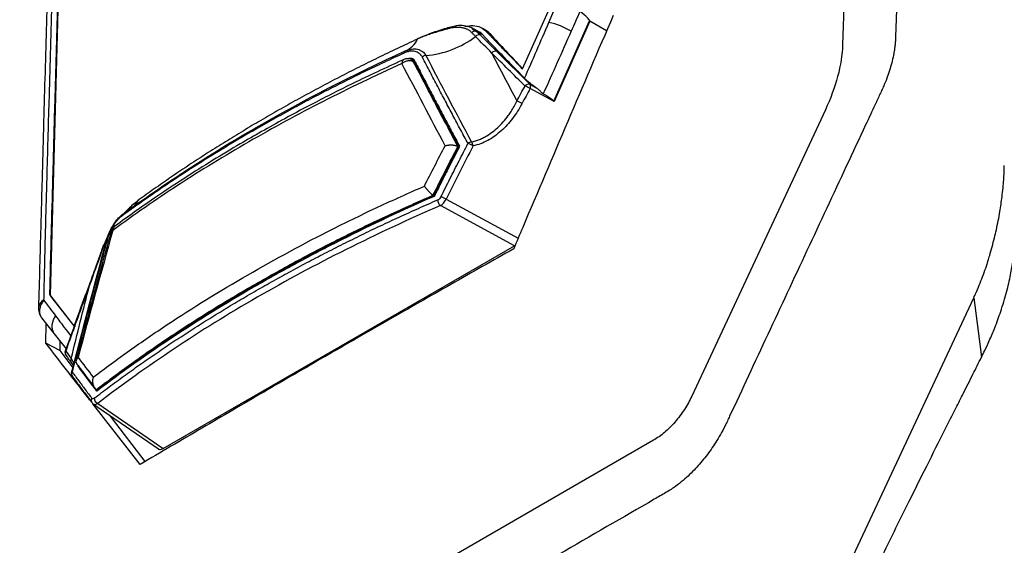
# Model space of a CAD drawing. Header units: millimetres. Extents: x 155400 to 158181, y 110641 to 115017.
# Tile 37 of 126: x 157702 to 157811, y 111595 to 111653. Entities that reach past the tile are written whole.
import ezdxf

# ---------------------------------------------------------------- set-up
doc = ezdxf.new("R2010")
doc.units = ezdxf.units.MM

msp = doc.modelspace()

# ---------------------------------------------------------------- linework, layer by layer
at = {"color": 7, "linetype": 'Continuous', "lineweight": 25}
for p, q in [((157800.89, 111880), (157792.66, 111650.1)), ((157705.26, 111622.47), (157707.56, 111707.07)), ((157757.33, 111647.46), (157760.52, 111654.52)), ((157749.91, 111652.16), (157749.12, 111651.99)), ((157760.81, 111643.89), (157764.75, 111652.75)), ((157764.76, 111652.7), (157760.83, 111643.86)), ((157766.62, 111651.64), (157764.76, 111652.7)), ((157751.77, 111651.86), (157752.28, 111651.59)), ((157752.6, 111651.51), (157751.81, 111651.93)), ((157752.28, 111651.59), (157752.92, 111651.24)), ((157752.7, 111651.16), (157754.51, 111649.37)), ((157753.38, 111651.64), (157752.92, 111651.92)), ((157753.76, 111651.33), (157753.33, 111651.59)), ((157744.41, 111649.43), (157744.84, 111649.56)), ((157744.82, 111649.6), (157744.84, 111649.58)), ((157754.51, 111649.37), (157758.18, 111645.73)), ((157745.39, 111648.42), (157745.17, 111648.54)), ((157745.35, 111648.35), (157745.46, 111648.29)), ((157758.18, 111645.73), (157758.86, 111645.36)), ((157760.83, 111643.86), (157758.17, 111645.29)), ((157790.77, 111642.94), (157776.02, 111611.35)), ((157750.3, 111638.9), (157750.37, 111638.86)), ((157750.39, 111638.92), (157750.36, 111638.87)), ((157750.36, 111638.87), (157750.37, 111638.86)), ((157747.49, 111633.44), (157747.59, 111633.38)), ((157747.61, 111633.41), (157747.59, 111633.38)), ((157747.62, 111633.42), (157747.61, 111633.41)), ((157748.91, 111633.07), (157756.86, 111628.76)), ((157756.44, 111627.93), (157748.28, 111632.36)), ((157717.67, 111605.55), (157756.44, 111627.93)), ((157756.44, 111627.93), (157756.54, 111628.01)), ((157705.15, 111622.54), (157707.94, 111618.94)), ((157705.26, 111622.47), (157705.15, 111622.54)), ((157705.28, 111622.37), (157705.27, 111622.39)), ((157707.86, 111619.08), (157705.28, 111622.37)), ((157704.25, 111619.99), (157705.66, 111618.2)), ((157704.74, 111617.19), (157704.77, 111619.33)), ((157705.66, 111618.2), (157706.97, 111616.54)), ((157706.29, 111617.39), (157706.27, 111616.38)), ((157706.27, 111616.38), (157704.74, 111617.19)), ((157706.27, 111616.38), (157707.73, 111614.47)), ((157707.54, 111615.49), (157707.88, 111614.9)), ((157707.49, 111615.12), (157707.81, 111614.64)), ((157707.81, 111614.63), (157707.75, 111614.74)), ((157708.28, 111614.73), (157708.26, 111614.65)), ((157708.33, 111614.62), (157708.32, 111614.63)), ((157710.28, 111611.96), (157710.38, 111611.9)), ((157710.38, 111611.91), (157710.37, 111611.9)), ((157709.9, 111610.52), (157717.16, 111605.51)), ((157715.15, 111603.8), (157709.93, 111610.5)), ((157710.47, 111610.53), (157717.67, 111605.55)), ((157771.81, 111606.48), (157684.47, 111556.06))]:
    msp.add_line(p, q, dxfattribs=at)
at = {"color": 7, "linetype": 'Continuous', "lineweight": 25, "flags": 128}
for points in [[(157711.47, 111628.6), (157711.46, 111628.61), (157711.45, 111628.63), (157711.45, 111628.65), (157711.46, 111628.66), (157711.47, 111628.67), (157711.49, 111628.68), (157711.51, 111628.69), (157711.54, 111628.7)], [(157710.8, 111627.16), (157710.8, 111627.16), (157710.81, 111627.17), (157710.82, 111627.17), (157710.85, 111627.17)], [(157711.11, 111628.01), (157711.11, 111628.01), (157711.11, 111628.02), (157711.12, 111628.02), (157711.15, 111628.02)], [(157709.57, 111623.59), (157709.54, 111623.59), (157709.52, 111623.59), (157709.51, 111623.59), (157709.51, 111623.58)], [(157788.53, 111582.38), (157797.83, 111602.27), (157807.14, 111622.19)], [(157807.14, 111622.19), (157807.61, 111618.51), (157807.99, 111615.63)], [(157707.64, 111614), (157707.61, 111613.99), (157707.59, 111613.98), (157707.58, 111613.97), (157707.57, 111613.96), (157707.56, 111613.95)], [(157711.73, 111609.26), (157711.95, 111608.97), (157715.68, 111604.11)]]:
    msp.add_lwpolyline(points, dxfattribs=at)
at = {"color": 7, "linetype": 'Continuous', "lineweight": 25}
for centre, radius, start, end in [((157758.44, 111644.44), 8.34, 59.177, 77.3888), ((157752.54, 111650.7), 0.492, 70.6056, 138.9924), ((157743.51, 111651.7), 2.44, 291.6053, 336.7333), ((157745.82, 111659.4), 10.51, 274.6867, 307.1657), ((157744.52, 111649.23), 0.226, 119.2479, 187.8999), ((157746.72, 111648.27), 0.658, 94.1283, 131.8576), ((157754.34, 111648.9), 0.504, 70.4915, 142.6096), ((157744.65, 111647.57), 1, 63.8268, 114.1733), ((157757.29, 111647.71), 0.161, 262.8284, 308.8502), ((157758.02, 111645.26), 0.502, 71.1492, 142.0969), ((157757.78, 111645.51), 0.456, 330.6822, 28.4564), ((157757.1, 111643.81), 1.83, 53.9819, 73.4723), ((157756.21, 111642.12), 1.84, 54.2089, 73.626), ((157751.75, 111638.71), 0.663, 93.5437, 130.8682), ((157750.81, 111637.4), 1.89, 55.1226, 74.2464), ((157751.09, 111638.87), 0.8, 5.2695, 38.8679), ((157711.94, 111634.6), 3.43, 307.9734, 331.1968), ((157748.87, 111633.01), 0.883, 181.4396, 227.9095), ((157747.83, 111631.47), 1.93, 55.8903, 74.7443), ((157713.37, 111631.23), 0.248, 115.449, 184.6407), ((157712.91, 111629.26), 1, 126.4678, 164.6175), ((157705.41, 111622.46), 0.157, 176.656, 205.5157), ((157707.09, 111619.08), 1.68, 138.9117, 211.4255), ((157707.94, 111619.16), 0.107, 224.3262, 306.9092), ((157707.35, 111616.14), 0.5, 160.5174, 216.0421), ((157707.29, 111616.08), 0.418, 147.835, 214.4443), ((157706.91, 111616.24), 0.0747, 65.7024, 111.3719), ((157708.05, 111613.83), 0.5, 165.6046, 216.5741), ((157708.01, 111613.76), 0.437, 147.4295, 201.8055), ((157710.15, 111610.86), 0.404, 144.5053, 231.523), ((157710.77, 111611.15), 0.692, 183.7907, 244.0913)]:
    msp.add_arc(centre, radius, start, end, dxfattribs=at)
for centre, major_axis, start_param, end_param in [((157750.41, 111646.79), (2.97, 4.85), 6.127885, 6.283652), ((162986.97, 118720.75), (4634.88, 7561.38), 2.986292, 2.987305)]:
    msp.add_ellipse(centre, major_axis=major_axis, ratio=0.559278, start_param=start_param, end_param=end_param, dxfattribs=at)
for points, knots in [([(157806.83, 111883.43), (157806.33, 111869.49), (157805.83, 111855.41), (157804.81, 111827.08), (157804.3, 111812.82), (157802.76, 111769.9), (157801.73, 111741.11), (157800.2, 111698.23), (157799.69, 111683.98), (157799.05, 111666.3), (157798.86, 111661.01), (157798.64, 111654.85), (157798.54, 111652.1), (157798.51, 111651.11), (157798.5, 111650.89), (157798.5, 111650.78), (157798.48, 111650.47), (157798.47, 111650.29), (157798.43, 111649.94), (157798.41, 111649.78), (157798.37, 111649.47), (157798.34, 111649.31), (157798.26, 111648.87), (157798.2, 111648.59), (157798.07, 111648.03), (157797.99, 111647.75), (157797.82, 111647.2), (157797.73, 111646.92), (157797.52, 111646.34), (157797.4, 111646.03), (157797.2, 111645.55), (157797.12, 111645.38), (157797, 111645.1), (157796.95, 111645.01), (157796.87, 111644.83), (157796.65, 111644.36), (157796.08, 111643.15), (157795.56, 111642.02), (157793.79, 111638.25), (157792.36, 111635.17), (157789.46, 111628.96), (157788, 111625.84), (157785.11, 111619.65), (157783.68, 111616.58), (157781.58, 111612.08), (157780.8, 111610.41), (157780.03, 111608.76), (157779.86, 111608.4), (157779.77, 111608.22), (157779.52, 111607.71), (157779.35, 111607.4), (157778.84, 111606.5), (157778.5, 111605.97), (157777.79, 111604.95), (157777.42, 111604.48), (157776.64, 111603.56), (157776.23, 111603.12), (157775.55, 111602.47), (157775.31, 111602.25), (157774.8, 111601.82), (157774.53, 111601.61), (157774.08, 111601.27), (157773.92, 111601.16), (157773.57, 111600.93), (157773.38, 111600.82), (157772.74, 111600.45), (157772.31, 111600.2), (157764.98, 111595.97), (157757.79, 111591.82), (157743.03, 111583.3), (157735.47, 111578.93), (157727.9, 111574.56)], [0, 0, 0, 0, 0.125, 0.125, 0.25, 0.25, 0.5, 0.5, 0.625, 0.625, 0.65625, 0.671875, 0.679687, 0.680664, 0.680664, 0.681641, 0.681641, 0.683594, 0.683594, 0.685547, 0.685547, 0.6875, 0.6875, 0.691406, 0.691406, 0.695312, 0.695312, 0.699219, 0.699219, 0.703125, 0.703125, 0.705078, 0.705078, 0.706055, 0.706055, 0.707031, 0.710937, 0.71875, 0.71875, 0.75, 0.75, 0.78125, 0.78125, 0.8125, 0.8125, 0.828125, 0.830078, 0.830078, 0.832031, 0.832031, 0.835937, 0.835937, 0.84375, 0.84375, 0.851562, 0.851562, 0.859375, 0.859375, 0.863281, 0.863281, 0.867187, 0.867187, 0.869141, 0.869141, 0.871094, 0.871094, 0.875, 0.875, 0.9375, 0.9375, 1, 1, 1, 1]), ([(157668.24, 111803.43), (157667.74, 111789.48), (157667.23, 111775.41), (157666.22, 111747.07), (157665.71, 111732.81), (157664.17, 111689.89), (157663.14, 111661.1), (157661.6, 111618.22), (157661.09, 111603.98), (157660.46, 111586.3), (157660.27, 111581), (157660.05, 111574.84), (157659.95, 111572.09), (157659.92, 111571.11), (157659.91, 111570.89), (157659.9, 111570.77), (157659.9, 111570.47), (157659.9, 111570.29), (157659.91, 111569.98), (157659.92, 111569.83), (157659.94, 111569.55), (157659.96, 111569.43), (157660.01, 111569.06), (157660.05, 111568.83), (157660.15, 111568.41), (157660.21, 111568.21), (157660.34, 111567.83), (157660.42, 111567.65), (157660.6, 111567.29), (157660.7, 111567.11), (157660.88, 111566.85), (157660.94, 111566.76), (157661.05, 111566.63), (157661.09, 111566.58), (157661.17, 111566.49), (157661.36, 111566.26), (157661.86, 111565.66), (157662.33, 111565.11), (157663.89, 111563.25), (157665.16, 111561.74), (157667.73, 111558.69), (157669.02, 111557.15), (157671.58, 111554.11), (157672.84, 111552.6), (157674.71, 111550.39), (157675.4, 111549.57), (157676.08, 111548.76), (157676.23, 111548.58), (157676.3, 111548.49), (157676.53, 111548.26), (157676.68, 111548.13), (157677.15, 111547.79), (157677.46, 111547.64), (157678.13, 111547.42), (157678.48, 111547.36), (157679.23, 111547.32), (157679.62, 111547.35), (157680.28, 111547.47), (157680.52, 111547.53), (157681.02, 111547.68), (157681.28, 111547.77), (157681.73, 111547.97), (157681.89, 111548.04), (157682.24, 111548.21), (157682.42, 111548.31), (157683.07, 111548.68), (157683.5, 111548.93), (157690.83, 111553.16), (157698.02, 111557.31), (157712.77, 111565.83), (157720.34, 111570.2), (157727.9, 111574.56)], [0, 0, 0, 0, 0.125, 0.125, 0.25, 0.25, 0.5, 0.5, 0.625, 0.625, 0.65625, 0.671875, 0.679688, 0.680664, 0.680664, 0.681641, 0.681641, 0.683594, 0.683594, 0.685547, 0.685547, 0.6875, 0.6875, 0.691406, 0.691406, 0.695313, 0.695313, 0.699219, 0.699219, 0.703125, 0.703125, 0.705078, 0.705078, 0.706055, 0.706055, 0.707031, 0.710938, 0.71875, 0.71875, 0.75, 0.75, 0.78125, 0.78125, 0.8125, 0.8125, 0.828125, 0.830078, 0.830078, 0.832031, 0.832031, 0.835938, 0.835938, 0.84375, 0.84375, 0.851563, 0.851563, 0.859375, 0.859375, 0.863281, 0.863281, 0.867188, 0.867188, 0.869141, 0.869141, 0.871094, 0.871094, 0.875, 0.875, 0.9375, 0.9375, 1, 1, 1, 1]), ([(157706.81, 111707.86), (157706.61, 111700.34), (157706.22, 111686.03), (157705.64, 111664.55), (157705.17, 111647.73), (157704.84, 111635.55), (157704.67, 111629.47), (157704.58, 111625.72), (157704.53, 111623.58), (157704.51, 111622.51), (157704.5, 111621.97)], [0, 0, 0, 0, 0.262789, 0.4999996, 0.7499995, 0.8499994, 0.9249993, 0.9624994, 0.9812255, 1, 1, 1, 1]), ([(157707.46, 111707.59), (157707.27, 111700.29), (157706.88, 111686.12), (157706.4, 111668.4), (157706.01, 111654.43), (157705.74, 111644.78), (157705.52, 111636.63), (157705.35, 111630.52), (157705.23, 111626), (157705.17, 111623.51), (157705.15, 111622.54)], [0, 0, 0, 0, 0.2572637, 0.5000023, 0.6250037, 0.750005, 0.8406302, 0.9125043, 0.9656276, 1, 1, 1, 1]), ([(157706.31, 111707.12), (157706.26, 111705.23), (157706.16, 111701.57), (157706.02, 111696.47), (157705.9, 111692.14), (157705.8, 111688.61), (157705.71, 111685.56), (157705.63, 111682.64), (157705.43, 111675.14), (157705.15, 111665.08), (157704.8, 111652.4), (157704.57, 111644.34), (157704.42, 111638.9), (157704.35, 111636.14), (157704.26, 111633.16), (157704.17, 111629.65), (157704.05, 111625.54), (157703.97, 111622.58), (157703.93, 111621.06)], [0, 0, 0, 0, 0.0660969, 0.1275168, 0.1778343, 0.2170495, 0.2503894, 0.2842861, 0.3187564, 0.511868, 0.6350472, 0.7606443, 0.7929409, 0.8246514, 0.8567722, 0.8969679, 0.9468421, 1, 1, 1, 1]), ([(157751.09, 111652.15), (157751.02, 111652.17), (157750.71, 111652.26), (157750.3, 111652.25), (157749.95, 111652.17), (157749.91, 111652.16)], [0, 0, 0, 0, 0.187044, 0.902602, 1, 1, 1, 1]), ([(157751.01, 111652.13), (157751.3, 111652.18), (157751.93, 111652.29), (157752.73, 111652.1), (157753.14, 111651.75), (157753.33, 111651.59)], [0, 0, 0, 0, 0.315179, 0.682764, 1, 1, 1, 1]), ([(157749.02, 111651.85), (157748.73, 111651.77), (157748.17, 111651.6), (157747.42, 111651.38), (157746.79, 111651.16), (157746.26, 111650.96), (157745.92, 111650.81), (157745.75, 111650.73)], [0, 0, 0, 0, 0.2559379, 0.5002163, 0.6692194, 0.8354135, 1, 1, 1, 1]), ([(157749.13, 111651.98), (157748.57, 111651.81), (157747.44, 111651.47), (157746.4, 111651.04), (157745.88, 111650.82)], [0, 0, 0, 0, 0.496865, 1, 1, 1, 1]), ([(157751.74, 111651.45), (157751.71, 111651.49), (157751.64, 111651.55), (157751.54, 111651.64), (157751.42, 111651.72), (157751.3, 111651.79), (157751.17, 111651.85), (157751.03, 111651.9), (157750.89, 111651.94), (157750.74, 111651.98), (157750.54, 111652.01), (157750.3, 111652.03), (157750, 111652.03), (157749.69, 111652), (157749.36, 111651.94), (157749.13, 111651.88), (157749.02, 111651.85)], [0, 0, 0, 0, 0.05511, 0.110271, 0.165477, 0.220765, 0.276172, 0.331734, 0.387487, 0.443468, 0.499714, 0.596668, 0.695396, 0.795708, 0.897193, 1, 1, 1, 1]), ([(157749.13, 111651.98), (157749.12, 111651.98), (157749.1, 111651.99), (157749.07, 111651.97), (157749.04, 111651.92), (157749.02, 111651.87), (157749.02, 111651.85)], [0, 0, 0, 0, 0.085048, 0.390031, 0.695016, 1, 1, 1, 1]), ([(157752.27, 111651.59), (157752.08, 111651.75), (157751.74, 111652.02), (157751.28, 111652.11), (157751.09, 111652.15)], [0, 0, 0, 0, 0.575258, 1, 1, 1, 1]), ([(157752.28, 111651.59), (157752.21, 111651.62), (157752.11, 111651.63), (157751.91, 111651.58), (157751.82, 111651.52), (157751.74, 111651.45)], [0, 0, 0, 0, 0.5, 0.5, 1, 1, 1, 1]), ([(157752.17, 111651.02), (157752.1, 111651.09), (157751.96, 111651.24), (157751.81, 111651.38), (157751.74, 111651.45)], [0, 0, 0, 0, 0.501683, 1, 1, 1, 1]), ([(157752.92, 111651.24), (157752.8, 111651.37), (157752.68, 111651.5), (157752.52, 111651.55), (157752.51, 111651.55)], [0, 0, 0, 0, 0.985131, 1, 1, 1, 1]), ([(157757.57, 111646.41), (157757.21, 111646.78), (157756.43, 111647.59), (157755.45, 111648.6), (157754.64, 111649.44), (157754.15, 111649.94), (157753.76, 111650.34), (157753.47, 111650.64), (157753.19, 111650.94), (157753.01, 111651.13), (157752.92, 111651.23)], [0, 0, 0, 0, 0.2314422, 0.5000175, 0.6284519, 0.7500262, 0.81253, 0.8750307, 0.9375177, 1, 1, 1, 1]), ([(157753.33, 111651.59), (157753.48, 111651.43), (157753.72, 111651.18), (157754.06, 111650.83), (157754.56, 111650.31), (157755.34, 111649.51), (157756.34, 111648.48), (157757.01, 111647.79), (157757.33, 111647.46)], [0, 0, 0, 0, 0.1248961, 0.1873892, 0.2499028, 0.4999476, 0.7621194, 1, 1, 1, 1]), ([(157745.75, 111650.73), (157745.38, 111650.56), (157744.65, 111650.23), (157743.55, 111649.71), (157742.47, 111649.19), (157741.38, 111648.67), (157740.31, 111648.14), (157739.24, 111647.61), (157738.18, 111647.08), (157737.13, 111646.54), (157736.09, 111645.99), (157735.05, 111645.44), (157734.01, 111644.89), (157732.99, 111644.33), (157731.97, 111643.77), (157730.96, 111643.2), (157729.96, 111642.63), (157728.96, 111642.06), (157727.97, 111641.48), (157726.99, 111640.89), (157726.01, 111640.3), (157725.05, 111639.71), (157724.09, 111639.12), (157723.14, 111638.52), (157722.19, 111637.91), (157721.26, 111637.31), (157720.33, 111636.69), (157719.41, 111636.08), (157718.5, 111635.46), (157717.6, 111634.84), (157716.71, 111634.21), (157715.82, 111633.58), (157715.23, 111633.16), (157714.94, 111632.95)], [0, 0, 0, 0, 0.032271, 0.06453, 0.096779, 0.129019, 0.161254, 0.193483, 0.225709, 0.257934, 0.290159, 0.322386, 0.354616, 0.386852, 0.419094, 0.451345, 0.483607, 0.515881, 0.548173, 0.580475, 0.612778, 0.645073, 0.677357, 0.709633, 0.741901, 0.774164, 0.806424, 0.838681, 0.870939, 0.903198, 0.93546, 0.967727, 1, 1, 1, 1]), ([(157745.88, 111650.82), (157745.86, 111650.82), (157745.83, 111650.82), (157745.78, 111650.79), (157745.76, 111650.75), (157745.75, 111650.73)], [0, 0, 0, 0, 0.293279, 0.64664, 1, 1, 1, 1]), ([(157792.66, 111650.1), (157792.62, 111649.02), (157792.44, 111647.83), (157791.79, 111645.4), (157791.33, 111644.14), (157790.77, 111642.94)], [0, 0, 0, 0, 0.5, 0.5, 1, 1, 1, 1]), ([(157744.29, 111649.2), (157743.92, 111649.03), (157743.18, 111648.69), (157742.07, 111648.17), (157740.98, 111647.65), (157739.88, 111647.13), (157738.8, 111646.6), (157737.72, 111646.06), (157736.65, 111645.52), (157735.58, 111644.98), (157734.52, 111644.43), (157733.47, 111643.87), (157732.43, 111643.32), (157731.39, 111642.75), (157730.36, 111642.18), (157729.34, 111641.61), (157728.33, 111641.03), (157727.32, 111640.45), (157726.32, 111639.87), (157725.33, 111639.28), (157724.34, 111638.68), (157723.36, 111638.08), (157722.39, 111637.48), (157721.43, 111636.87), (157720.48, 111636.26), (157719.53, 111635.64), (157718.59, 111635.02), (157717.66, 111634.39), (157716.74, 111633.76), (157715.82, 111633.13), (157714.91, 111632.49), (157714.01, 111631.85), (157713.42, 111631.42), (157713.12, 111631.21)], [0, 0, 0, 0, 0.032258, 0.064516, 0.096774, 0.129032, 0.16129, 0.193548, 0.225806, 0.258064, 0.290322, 0.32258, 0.354838, 0.387096, 0.419355, 0.451613, 0.483871, 0.516129, 0.548387, 0.580645, 0.612904, 0.645162, 0.67742, 0.709678, 0.741936, 0.774194, 0.806452, 0.83871, 0.870968, 0.903226, 0.935484, 0.967742, 1, 1, 1, 1]), ([(157713.27, 111631.45), (157715.55, 111633.12), (157717.92, 111634.75), (157721.6, 111637.13), (157722.84, 111637.92), (157725.37, 111639.47), (157726.65, 111640.23), (157733.16, 111643.98), (157738.64, 111646.8), (157744.41, 111649.43)], [0, 0, 0, 0, 0.25, 0.25, 0.375, 0.375, 0.5, 0.5, 1, 1, 1, 1]), ([(157746.29, 111648.76), (157746.27, 111648.79), (157746.23, 111648.85), (157746.17, 111648.94), (157746.11, 111649.02), (157746.03, 111649.09), (157745.91, 111649.19), (157745.74, 111649.3), (157745.49, 111649.38), (157745.21, 111649.41), (157744.95, 111649.4), (157744.71, 111649.35), (157744.5, 111649.29), (157744.36, 111649.23), (157744.29, 111649.2)], [0, 0, 0, 0, 0.050305, 0.100377, 0.150387, 0.200507, 0.250906, 0.375763, 0.500739, 0.625568, 0.750438, 0.833771, 0.916703, 1, 1, 1, 1]), ([(157744.84, 111649.56), (157744.93, 111649.59), (157745.26, 111649.7), (157745.77, 111649.65), (157746.33, 111649.42), (157746.56, 111649.09), (157746.68, 111648.92)], [0, 0, 0, 0, 0.111906, 0.407401, 0.703108, 1, 1, 1, 1]), ([(157744.04, 111648.03), (157742.55, 111647.36), (157741.09, 111646.68), (157738.19, 111645.29), (157733.91, 111643.17), (157729.8, 111640.93), (157724.47, 111637.85), (157720.58, 111635.48), (157716.89, 111633), (157714.48, 111631.33), (157713.29, 111630.48), (157712.13, 111629.63)], [0, 0, 0, 0, 0.125, 0.125, 0.25, 0.5, 0.5, 0.75, 0.875, 0.875, 1, 1, 1, 1]), ([(157744.43, 111648.57), (157742.6, 111647.72), (157739.24, 111646.18), (157734.83, 111643.95), (157731.37, 111642.11), (157728.59, 111640.56), (157725.94, 111639.04), (157723.11, 111637.33), (157719.84, 111635.28), (157716.13, 111632.82), (157713.56, 111630.96), (157712.15, 111629.94)], [0, 0, 0, 0, 0.1538408, 0.2820696, 0.3846817, 0.4625641, 0.5352725, 0.6301287, 0.730599, 0.8522893, 1, 1, 1, 1]), ([(157744.22, 111648.46), (157744.2, 111648.45), (157744.13, 111648.42), (157744.06, 111648.28), (157744.04, 111648.12), (157744.03, 111648.04)], [0, 0, 0, 0, 0.1839067, 0.5578884, 1, 1, 1, 1]), ([(157744.03, 111648.04), (157744.05, 111648.05), (157744.1, 111648.09), (157744.2, 111648.16), (157744.33, 111648.24), (157744.49, 111648.31), (157744.64, 111648.35), (157744.79, 111648.37), (157744.94, 111648.38), (157745.11, 111648.36), (157745.22, 111648.31), (157745.28, 111648.28)], [0, 0, 0, 0, 0.051153, 0.136238, 0.255053, 0.360702, 0.502629, 0.58556, 0.696127, 0.834293, 1, 1, 1, 1]), ([(157744.68, 111648.56), (157744.7, 111648.58), (157744.75, 111648.6), (157744.83, 111648.62), (157744.91, 111648.64), (157745.01, 111648.64), (157745.11, 111648.63), (157745.2, 111648.6), (157745.28, 111648.55), (157745.35, 111648.49), (157745.38, 111648.43), (157745.4, 111648.41)], [0, 0, 0, 0, 0.083346, 0.166301, 0.249626, 0.374526, 0.499387, 0.623828, 0.748973, 0.874878, 1, 1, 1, 1]), ([(157745.35, 111648.35), (157745.3, 111648.42), (157745.2, 111648.56), (157744.95, 111648.63), (157744.77, 111648.58), (157744.69, 111648.56)], [0, 0, 0, 0, 0.3582234, 0.7190764, 1, 1, 1, 1]), ([(157745.09, 111648.46), (157745.12, 111648.45), (157745.2, 111648.42), (157745.25, 111648.34), (157745.28, 111648.28)], [0, 0, 0, 0, 0.339473, 1, 1, 1, 1]), ([(157750.21, 111638.87), (157749.84, 111639.56), (157749.09, 111641.01), (157747.9, 111643.26), (157746.62, 111645.71), (157745.74, 111647.41), (157745.28, 111648.28)], [0, 0, 0, 0, 0.219004, 0.458671, 0.719003, 1, 1, 1, 1]), ([(157745.4, 111648.41), (157745.68, 111647.86), (157746.24, 111646.78), (157747.08, 111645.17), (157747.92, 111643.58), (157748.75, 111642), (157749.57, 111640.45), (157750.11, 111639.43), (157750.39, 111638.92)], [0, 0, 0, 0, 0.172908, 0.343319, 0.511234, 0.676652, 0.839574, 1, 1, 1, 1]), ([(157751.32, 111639.21), (157751.05, 111639.73), (157750.49, 111640.76), (157749.66, 111642.32), (157748.83, 111643.9), (157747.98, 111645.5), (157747.14, 111647.12), (157746.57, 111648.21), (157746.29, 111648.76)], [0, 0, 0, 0, 0.160597, 0.323621, 0.489074, 0.656954, 0.827262, 1, 1, 1, 1]), ([(157758.86, 111645.36), (157758.83, 111645.38), (157758.76, 111645.43), (157758.66, 111645.5), (157758.57, 111645.57), (157758.44, 111645.66), (157758.29, 111645.78), (157758.12, 111645.91), (157757.96, 111646.05), (157757.81, 111646.17), (157757.68, 111646.3), (157757.6, 111646.37), (157757.57, 111646.41)], [0, 0, 0, 0, 0.062076, 0.124182, 0.186557, 0.249429, 0.373721, 0.499593, 0.623307, 0.749024, 0.873773, 1, 1, 1, 1]), ([(157759.63, 111644.69), (157759.61, 111644.7), (157759.57, 111644.73), (157759.51, 111644.78), (157759.44, 111644.85), (157759.36, 111644.93), (157759.25, 111645.03), (157759.14, 111645.14), (157759, 111645.26), (157758.91, 111645.33), (157758.86, 111645.36)], [0, 0, 0, 0, 0.0755693, 0.1589267, 0.2507612, 0.3677317, 0.5013186, 0.6695199, 0.8356352, 1, 1, 1, 1]), ([(157760.81, 111643.89), (157760.78, 111643.93), (157760.67, 111644.02), (157760.27, 111644.29), (157759.99, 111644.47), (157759.63, 111644.69)], [0, 0, 0, 0, 0.5, 0.5, 1, 1, 1, 1]), ([(157751.71, 111639.38), (157751.78, 111639.39), (157751.93, 111639.43), (157752.15, 111639.49), (157752.37, 111639.57), (157752.59, 111639.65), (157752.8, 111639.75), (157753.02, 111639.86), (157753.41, 111640.06), (157753.95, 111640.42), (157754.6, 111640.96), (157755.22, 111641.6), (157755.7, 111642.2), (157756.1, 111642.78), (157756.42, 111643.3), (157756.62, 111643.69), (157756.73, 111643.89)], [0, 0, 0, 0, 0.034421, 0.06931, 0.104669, 0.140497, 0.176792, 0.213553, 0.250776, 0.371405, 0.499978, 0.619164, 0.749314, 0.824148, 0.907813, 1, 1, 1, 1]), ([(157757.28, 111643.61), (157756.98, 111643.03), (157756.63, 111642.49), (157756.06, 111641.74), (157755.86, 111641.49), (157755.44, 111641.03), (157755.21, 111640.81), (157754.53, 111640.19), (157754.04, 111639.84), (157753.26, 111639.42), (157752.99, 111639.29), (157752.44, 111639.09), (157752.17, 111639.01), (157751.89, 111638.95)], [0, 0, 0, 0, 0.25, 0.25, 0.375, 0.375, 0.5, 0.5, 0.75, 0.75, 0.875, 0.875, 1, 1, 1, 1]), ([(157748.33, 111633.33), (157748.67, 111633.99), (157749.33, 111635.32), (157750.33, 111637.28), (157750.99, 111638.57), (157751.32, 111639.21)], [0, 0, 0, 0, 0.338083, 0.671414, 1, 1, 1, 1]), ([(157747.45, 111633.5), (157747.92, 111634.42), (157748.84, 111636.22), (157749.76, 111638.01), (157750.21, 111638.87)], [0, 0, 0, 0, 0.5155164, 1, 1, 1, 1]), ([(157747.49, 111633.44), (157747.96, 111634.35), (157748.42, 111635.26), (157748.89, 111636.17), (157749.13, 111636.63), (157749.36, 111637.08), (157749.59, 111637.54), (157749.83, 111637.99), (157750.06, 111638.45), (157750.3, 111638.9)], [0, 0, 0, 0, 0.003151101, 0.003151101, 0.003151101, 0.004726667, 0.004726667, 0.004726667, 0.006302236, 0.006302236, 0.006302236, 0.006302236]), ([(157748.8, 111638.97), (157748.84, 111638.98), (157748.9, 111639), (157749.01, 111639.02), (157749.11, 111639.04), (157749.2, 111639.05), (157749.29, 111639.06), (157749.38, 111639.06), (157749.45, 111639.06), (157749.56, 111639.06), (157749.69, 111639.04), (157749.84, 111639.02), (157749.98, 111638.98), (157750.1, 111638.93), (157750.17, 111638.89), (157750.21, 111638.87)], [0, 0, 0, 0, 0.082562, 0.159818, 0.231917, 0.298391, 0.359271, 0.414588, 0.464376, 0.50867, 0.616296, 0.718807, 0.816717, 0.910528, 1, 1, 1, 1]), ([(157749.01, 111636.2), (157748.78, 111635.74), (157748.31, 111634.81), (157747.85, 111633.89), (157747.62, 111633.42)], [0, 0, 0, 0, 0.4969515, 1, 1, 1, 1]), ([(157807.14, 111622.19), (157807.22, 111622.37), (157807.36, 111622.68), (157807.63, 111623.29), (157807.94, 111624.05), (157808.3, 111624.99), (157808.55, 111625.72), (157808.74, 111626.35), (157808.93, 111626.98), (157809.17, 111627.84), (157809.42, 111628.78), (157809.72, 111630.08), (157810.02, 111631.6), (157810.24, 111633.13), (157810.37, 111634.29), (157810.44, 111635.18), (157810.49, 111636), (157810.5, 111636.53), (157810.51, 111636.78)], [0, 0, 0, 0, 0.036579, 0.062692, 0.125294, 0.188023, 0.250571, 0.271732, 0.31328, 0.375909, 0.441606, 0.501191, 0.637088, 0.750648, 0.819216, 0.882966, 0.942769, 1, 1, 1, 1]), ([(157709.97, 111613.42), (157711.27, 111614.41), (157712.61, 111615.4), (157715.33, 111617.34), (157716.72, 111618.29), (157720.98, 111621.12), (157723.94, 111622.94), (157730.05, 111626.47), (157733.2, 111628.17), (157738.08, 111630.63), (157739.74, 111631.43), (157743.09, 111633), (157744.79, 111633.76), (157746.51, 111634.51)], [0, 0, 0, 0, 0.125, 0.125, 0.25, 0.25, 0.5, 0.5, 0.75, 0.75, 0.875, 0.875, 1, 1, 1, 1]), ([(157746.51, 111634.51), (157746.53, 111634.49), (157746.55, 111634.45), (157746.6, 111634.39), (157746.65, 111634.33), (157746.7, 111634.27), (157746.75, 111634.21), (157746.8, 111634.15), (157746.84, 111634.1), (157746.88, 111634.05), (157746.95, 111633.98), (157747.03, 111633.89), (157747.15, 111633.78), (157747.25, 111633.67), (157747.36, 111633.58), (157747.42, 111633.52), (157747.45, 111633.5)], [0, 0, 0, 0, 0.073697, 0.143121, 0.208543, 0.269526, 0.326055, 0.378151, 0.425835, 0.469131, 0.508061, 0.614777, 0.716915, 0.814981, 0.909467, 1, 1, 1, 1]), ([(157710.08, 111611.11), (157710.35, 111611.31), (157710.89, 111611.73), (157711.71, 111612.35), (157712.54, 111612.96), (157713.38, 111613.57), (157714.22, 111614.18), (157715.07, 111614.79), (157715.93, 111615.39), (157716.8, 111615.98), (157717.67, 111616.58), (157718.55, 111617.17), (157719.43, 111617.75), (157720.33, 111618.33), (157721.23, 111618.91), (157722.14, 111619.49), (157723.05, 111620.06), (157723.97, 111620.62), (157724.9, 111621.19), (157725.83, 111621.75), (157726.77, 111622.3), (157727.72, 111622.85), (157728.67, 111623.4), (157729.64, 111623.94), (157730.6, 111624.48), (157731.58, 111625.01), (157732.56, 111625.55), (157733.54, 111626.07), (157734.53, 111626.59), (157735.53, 111627.11), (157736.54, 111627.63), (157737.55, 111628.14), (157738.57, 111628.64), (157739.59, 111629.14), (157740.62, 111629.64), (157741.65, 111630.13), (157742.7, 111630.62), (157743.74, 111631.1), (157744.8, 111631.58), (157745.85, 111632.06), (157746.92, 111632.53), (157747.63, 111632.84), (157747.99, 111632.99)], [0, 0, 0, 0, 0.025, 0.05, 0.075, 0.1, 0.125, 0.15, 0.175, 0.2, 0.225, 0.25, 0.275, 0.3, 0.325, 0.35, 0.375, 0.4, 0.425, 0.45, 0.475, 0.5, 0.525, 0.55, 0.575, 0.6, 0.625, 0.65, 0.675, 0.7, 0.725, 0.75, 0.775, 0.8, 0.825, 0.85, 0.875, 0.9, 0.925, 0.95, 0.975, 1, 1, 1, 1]), ([(157710.28, 111611.96), (157711.61, 111612.97), (157712.96, 111613.98), (157715.72, 111615.96), (157717.13, 111616.93), (157721.46, 111619.81), (157724.47, 111621.67), (157729.14, 111624.36), (157730.72, 111625.24), (157733.93, 111626.98), (157735.57, 111627.83), (157738.89, 111629.49), (157740.57, 111630.31), (157744, 111631.9), (157745.74, 111632.67), (157747.49, 111633.44)], [0, 0, 0, 0, 0.125, 0.125, 0.25, 0.25, 0.5, 0.5, 0.625, 0.625, 0.75, 0.75, 0.875, 0.875, 1, 1, 1, 1]), ([(157710.32, 111612.06), (157710.6, 111612.28), (157711.27, 111612.79), (157712.27, 111613.54), (157713.33, 111614.32), (157714.61, 111615.24), (157716.34, 111616.47), (157719.19, 111618.4), (157722.96, 111620.82), (157727.55, 111623.55), (157732.28, 111626.2), (157737.18, 111628.75), (157741.39, 111630.78), (157744.43, 111632.17), (157746.17, 111632.94), (157747.04, 111633.32), (157747.45, 111633.5)], [0, 0, 0, 0, 0.027031, 0.062415, 0.093612, 0.124805, 0.178575, 0.249576, 0.374467, 0.499573, 0.624698, 0.749823, 0.874945, 0.937485, 0.970859, 1, 1, 1, 1]), ([(157747.59, 111633.38), (157744.08, 111631.85), (157740.68, 111630.25), (157735.71, 111627.75), (157734.08, 111626.9), (157730.87, 111625.17), (157729.28, 111624.29), (157724.62, 111621.59), (157721.61, 111619.73), (157715.82, 111615.9), (157713.05, 111613.93), (157710.38, 111611.9)], [0, 0, 0, 0, 0.25, 0.25, 0.375, 0.375, 0.5, 0.5, 0.75, 0.75, 1, 1, 1, 1]), ([(157714.94, 111632.95), (157714.56, 111632.64), (157714.01, 111632.2), (157713.57, 111631.71), (157713.43, 111631.56)], [0, 0, 0, 0, 0.699124, 1, 1, 1, 1]), ([(157715.09, 111633.05), (157715.08, 111633.05), (157715.04, 111633.04), (157714.99, 111633.01), (157714.96, 111632.97), (157714.94, 111632.95)], [0, 0, 0, 0, 0.22241, 0.611333, 1, 1, 1, 1]), ([(157748.33, 111633.33), (157748.3, 111633.26), (157748.24, 111633.18), (157748.13, 111633.07), (157748.06, 111633.02), (157747.99, 111632.99)], [0, 0, 0, 0, 0.5, 0.5, 1, 1, 1, 1]), ([(157748.28, 111632.36), (157748.4, 111632.42), (157748.53, 111632.52), (157748.74, 111632.77), (157748.84, 111632.91), (157748.91, 111633.07)], [0, 0, 0, 0, 0.5, 0.5, 1, 1, 1, 1]), ([(157748.28, 111632.36), (157744.71, 111630.82), (157741.24, 111629.2), (157734.5, 111625.83), (157731.23, 111624.07), (157724.9, 111620.42), (157721.85, 111618.53), (157715.98, 111614.62), (157713.16, 111612.6), (157710.47, 111610.53)], [0, 0, 0, 0, 0.25, 0.25, 0.5, 0.5, 0.75, 0.75, 1, 1, 1, 1]), ([(157711.47, 111628.6), (157711.48, 111628.65), (157711.52, 111628.77), (157711.57, 111628.94), (157711.63, 111629.11), (157711.7, 111629.28), (157711.77, 111629.44), (157711.84, 111629.61), (157711.92, 111629.77), (157712.01, 111629.93), (157712.1, 111630.09), (157712.21, 111630.27), (157712.34, 111630.48), (157712.5, 111630.7), (157712.68, 111630.91), (157712.87, 111631.11), (157713.06, 111631.29), (157713.2, 111631.4), (157713.27, 111631.45)], [0, 0, 0, 0, 0.049878, 0.100056, 0.150038, 0.199759, 0.249391, 0.299115, 0.349064, 0.399253, 0.449322, 0.499347, 0.576283, 0.655554, 0.73722, 0.822025, 0.910014, 1, 1, 1, 1]), ([(157713.12, 111631.21), (157713.09, 111631.18), (157713.02, 111631.13), (157712.92, 111631.05), (157712.83, 111630.95), (157712.73, 111630.86), (157712.58, 111630.7), (157712.39, 111630.47), (157712.18, 111630.15), (157711.98, 111629.81), (157711.82, 111629.48), (157711.7, 111629.19), (157711.61, 111628.95), (157711.56, 111628.78), (157711.54, 111628.7)], [0, 0, 0, 0, 0.050332, 0.100421, 0.150436, 0.200543, 0.250912, 0.375837, 0.500752, 0.625637, 0.750448, 0.833814, 0.916737, 1, 1, 1, 1]), ([(157711.97, 111629.59), (157711.29, 111627.15), (157709.97, 111622.36), (157708.69, 111617.55), (157708.06, 111615.2)], [0, 0, 0, 0, 0.510341, 1, 1, 1, 1]), ([(157712.12, 111629.63), (157712.1, 111629.62), (157712.04, 111629.61), (157711.96, 111629.58), (157711.95, 111629.53), (157711.95, 111629.5)], [0, 0, 0, 0, 0.200857, 0.569745, 1, 1, 1, 1]), ([(157712.32, 111630.07), (157712.26, 111630.01), (157712.15, 111629.91), (157712.13, 111629.72), (157712.12, 111629.63)], [0, 0, 0, 0, 0.5004206, 1, 1, 1, 1]), ([(157807.99, 111615.63), (157808.11, 111615.87), (157808.4, 111616.48), (157808.91, 111617.56), (157809.52, 111619), (157810.17, 111620.8), (157810.77, 111622.76), (157811.2, 111624.65), (157811.47, 111626.25), (157811.63, 111627.54), (157811.7, 111628.53), (157811.72, 111629.24), (157811.73, 111629.62), (157811.73, 111629.76)], [0, 0, 0, 0, 0.051477, 0.127249, 0.227396, 0.352006, 0.501026, 0.635038, 0.748754, 0.842093, 0.91505, 0.967694, 1, 1, 1, 1]), ([(157711.54, 111628.7), (157711.31, 111627.85), (157710.85, 111626.18), (157710.18, 111623.68), (157709.52, 111621.21), (157708.88, 111618.78), (157708.25, 111616.38), (157707.84, 111614.79), (157707.64, 111614)], [0, 0, 0, 0, 0.172711, 0.343003, 0.510878, 0.676335, 0.839376, 1, 1, 1, 1]), ([(157711.68, 111629.19), (157711.63, 111629.09), (157711.42, 111628.73), (157711.26, 111628.32), (157711.15, 111628.02)], [0, 0, 0, 0, 0.26303, 1, 1, 1, 1]), ([(157710.8, 111627.16), (157710.61, 111626.62), (157710.18, 111625.43), (157709.75, 111624.24), (157709.51, 111623.58)], [0, 0, 0, 0, 0.452471, 1, 1, 1, 1]), ([(157711.11, 111628.01), (157711.06, 111627.88), (157710.96, 111627.6), (157710.86, 111627.32), (157710.8, 111627.16)], [0, 0, 0, 0, 0.452722, 1, 1, 1, 1]), ([(157711.15, 111628.02), (157711.1, 111627.88), (157711, 111627.59), (157710.9, 111627.31), (157710.85, 111627.17)], [0, 0, 0, 0, 0.4983144, 1, 1, 1, 1]), ([(157756.37, 111627.6), (157755.21, 111626.94), (157752.89, 111625.63), (157749.42, 111623.66), (157745.97, 111621.69), (157742.51, 111619.72), (157739.07, 111617.74), (157735.63, 111615.76), (157732.2, 111613.77), (157728.78, 111611.79), (157725.36, 111609.79), (157721.95, 111607.8), (157718.55, 111605.8), (157716.28, 111604.47), (157715.15, 111603.8)], [0, 0, 0, 0, 0.08333, 0.166662, 0.249996, 0.33333, 0.416665, 0.5, 0.583336, 0.66667, 0.750005, 0.833338, 0.91667, 1, 1, 1, 1]), ([(157709.51, 111623.58), (157709.11, 111622.5), (157708.22, 111620.08), (157707.36, 111617.64), (157706.88, 111616.3)], [0, 0, 0, 0, 0.448939, 1, 1, 1, 1]), ([(157709.57, 111623.59), (157709.34, 111622.97), (157708.9, 111621.75), (157708.23, 111619.92), (157707.58, 111618.11), (157707.15, 111616.91), (157706.94, 111616.31)], [0, 0, 0, 0, 0.2537078, 0.5049432, 0.7537071, 1, 1, 1, 1]), ([(157704.5, 111621.97), (157704.37, 111621.86), (157704.15, 111621.68), (157703.99, 111621.37), (157703.91, 111621.13), (157703.95, 111620.99), (157703.96, 111620.95)], [0, 0, 0, 0, 0.361096, 0.598556, 0.872535, 1, 1, 1, 1]), ([(157704.52, 111621.92), (157704.38, 111621.72), (157704.1, 111621.34), (157704, 111620.69), (157704.07, 111620.21), (157704.25, 111620.03), (157704.28, 111619.99)], [0, 0, 0, 0, 0.3067287, 0.6143246, 0.9257233, 1, 1, 1, 1]), ([(157704.5, 111621.97), (157704.5, 111621.96), (157704.51, 111621.94), (157704.51, 111621.93), (157704.52, 111621.92)], [0, 0, 0, 0, 0.500026, 1, 1, 1, 1]), ([(157703.93, 111620.99), (157703.95, 111620.84), (157704, 111620.53), (157704.12, 111620.25), (157704.18, 111620.11)], [0, 0, 0, 0, 0.490232, 1, 1, 1, 1]), ([(157705.82, 111620.19), (157706.14, 111619.76), (157706.69, 111619.03), (157707.25, 111618.3), (157707.48, 111617.99)], [0, 0, 0, 0, 0.5778595, 1, 1, 1, 1]), ([(157709.61, 111610.91), (157709.51, 111611.04), (157707.87, 111613.14), (157706.26, 111615.23), (157704.74, 111617.19)], [0, 0, 0, 0, 0.062811, 1, 1, 1, 1]), ([(157706.91, 111615.92), (157707, 111615.79), (157707.2, 111615.52), (157707.39, 111615.25), (157707.5, 111615.1)], [0, 0, 0, 0, 0.452472, 1, 1, 1, 1]), ([(157707.54, 111615.49), (157707.49, 111615.4), (157707.46, 111615.29), (157707.49, 111615.09), (157707.55, 111615), (157707.63, 111614.95)], [0, 0, 0, 0, 0.5, 0.5, 1, 1, 1, 1]), ([(157708.31, 111615.6), (157708.23, 111615.52), (157708.1, 111615.37), (157708.04, 111615.15), (157708.08, 111615.04), (157708.1, 111614.99)], [0, 0, 0, 0, 0.447259, 0.763445, 1, 1, 1, 1]), ([(157792.16, 111583.8), (157792.57, 111584.64), (157793.87, 111587.3), (157795.52, 111590.65), (157797.73, 111595.13), (157799.68, 111599.07), (157801.98, 111603.69), (157803.7, 111607.11), (157805.05, 111609.79), (157806.07, 111611.81), (157807.01, 111613.68), (157807.67, 111615), (157807.99, 111615.63)], [0, 0, 0, 0, 0.078175, 0.25, 0.314364, 0.5, 0.621313, 0.749999, 0.822959, 0.874999, 0.94102, 1, 1, 1, 1]), ([(157708.04, 111615.04), (157708.38, 111614.6), (157709.04, 111613.71), (157709.72, 111612.81), (157710.06, 111612.36)], [0, 0, 0, 0, 0.500002, 1, 1, 1, 1]), ([(157708.26, 111614.65), (157708.59, 111614.2), (157708.93, 111613.75), (157709.27, 111613.3), (157709.44, 111613.08), (157709.6, 111612.85), (157709.77, 111612.63), (157709.94, 111612.41), (157710.11, 111612.18), (157710.28, 111611.96)], [0, 0, 0, 0, 0.0031629, 0.0031629, 0.0031629, 0.004744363, 0.004744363, 0.004744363, 0.006325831, 0.006325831, 0.006325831, 0.006325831]), ([(157707.6, 111613.6), (157707.93, 111613.17), (157708.64, 111612.2), (157709.38, 111611.23), (157709.78, 111610.69)], [0, 0, 0, 0, 0.452472, 1, 1, 1, 1]), ([(157707.64, 111614), (157707.88, 111613.68), (157708.35, 111613.05), (157709.08, 111612.08), (157709.57, 111611.42), (157709.82, 111611.09)], [0, 0, 0, 0, 0.328586, 0.661917, 1, 1, 1, 1]), ([(157709.97, 111613.42), (157709.96, 111613.38), (157709.93, 111613.31), (157709.91, 111613.21), (157709.9, 111613.11), (157709.9, 111613.02), (157709.9, 111612.93), (157709.9, 111612.85), (157709.91, 111612.78), (157709.92, 111612.71), (157709.94, 111612.62), (157709.98, 111612.5), (157710.05, 111612.36), (157710.13, 111612.24), (157710.22, 111612.14), (157710.28, 111612.09), (157710.32, 111612.06)], [0, 0, 0, 0, 0.073695, 0.143115, 0.208533, 0.269516, 0.326047, 0.378149, 0.425844, 0.469155, 0.508109, 0.614815, 0.716926, 0.814966, 0.909442, 1, 1, 1, 1]), ([(157710.08, 111611.11), (157710.03, 111611.07), (157709.97, 111611.04), (157709.88, 111611.04), (157709.85, 111611.06), (157709.82, 111611.09)], [0, 0, 0, 0, 0.5, 0.5, 1, 1, 1, 1]), ([(157776.02, 111611.35), (157775.79, 111610.86), (157775.52, 111610.36), (157774.89, 111609.39), (157774.54, 111608.92), (157773.8, 111608.06), (157773.4, 111607.67), (157772.61, 111606.99), (157772.2, 111606.71), (157771.81, 111606.48)], [0, 0, 0, 0, 0.25, 0.25, 0.5, 0.5, 0.75, 0.75, 1, 1, 1, 1]), ([(157798, 111517.94), (157801.81, 111529.42), (157809.44, 111552.37), (157820.28, 111583.62), (157827.37, 111603.34), (157830.4, 111611.75)], [0, 0, 0, 0, 0.364481, 0.728961, 1, 1, 1, 1]), ([(157830.45, 111611.79), (157827.43, 111603.38), (157820.34, 111583.65), (157809.49, 111552.4), (157801.86, 111529.44), (157798.05, 111517.96)], [0, 0, 0, 0, 0.27104, 0.635519, 1, 1, 1, 1]), ([(157709.9, 111610.54), (157709.94, 111610.49), (157710, 111610.45), (157710.14, 111610.42), (157710.21, 111610.42), (157710.3, 111610.45)], [0, 0, 0, 0, 0.5, 0.5, 1, 1, 1, 1]), ([(157717.16, 111605.52), (157717.17, 111605.51), (157717.23, 111605.46), (157717.4, 111605.44), (157717.57, 111605.51), (157717.67, 111605.55)], [0, 0, 0, 0, 0.125723, 0.470941, 1, 1, 1, 1])]:
    msp.add_open_spline(points, degree=3, knots=knots, dxfattribs=at)
for points in [[(157760.26, 111652.58), (157760.55, 111653.25), (157760.84, 111653.93), (157761.14, 111654.61)], [(157767.35, 111653.34), (157764, 111645.55), (157760.67, 111637.75), (157757.36, 111629.94)], [(157763.68, 111653.78), (157763.35, 111653.06), (157763.03, 111652.33), (157762.71, 111651.6)], [(157764.75, 111652.75), (157764.72, 111652.91), (157764.37, 111653.25), (157763.7, 111653.77)], [(157757.57, 111646.41), (157758.47, 111648.47), (157759.36, 111650.52), (157760.26, 111652.58)], [(157764.76, 111652.7), (157764.76, 111652.72), (157764.75, 111652.74), (157764.75, 111652.75)], [(157752.28, 111651.59), (157752.42, 111651.44), (157752.56, 111651.3), (157752.7, 111651.16)], [(157762.71, 111651.6), (157761.68, 111649.3), (157760.66, 111646.99), (157759.63, 111644.69)], [(157753.94, 111649.2), (157753.35, 111649.81), (157752.76, 111650.41), (157752.17, 111651.02)], [(157746.68, 111648.92), (157748.32, 111645.76), (157750, 111642.58), (157751.71, 111639.38)], [(157753.94, 111649.2), (157754.86, 111647.44), (157755.79, 111645.67), (157756.73, 111643.89)], [(157757.62, 111645.56), (157756.38, 111646.78), (157755.15, 111648), (157753.94, 111649.2)], [(157748.8, 111638.97), (157747.2, 111642), (157745.61, 111645.03), (157744.04, 111648.03)], [(157750.3, 111638.9), (157748.64, 111642.06), (157746.99, 111645.21), (157745.35, 111648.35)], [(157756.73, 111643.89), (157757.02, 111644.45), (157757.32, 111645.01), (157757.62, 111645.56)], [(157758.17, 111645.29), (157757.88, 111644.73), (157757.58, 111644.17), (157757.28, 111643.61)], [(157760.83, 111643.86), (157760.82, 111643.87), (157760.82, 111643.88), (157760.81, 111643.89)], [(157746.51, 111634.51), (157747.27, 111636), (157748.04, 111637.49), (157748.8, 111638.97)], [(157751.89, 111638.95), (157750.88, 111636.99), (157749.89, 111635.03), (157748.91, 111633.07)], [(157750.37, 111638.86), (157749.91, 111637.98), (157749.46, 111637.09), (157749.01, 111636.2)], [(157712.13, 111629.63), (157710.83, 111624.96), (157709.55, 111620.29), (157708.3, 111615.61)], [(157757.36, 111629.94), (157757.03, 111629.16), (157756.7, 111628.38), (157756.37, 111627.6)], [(157707.58, 111613.9), (157708.84, 111618.82), (157710.14, 111623.71), (157711.47, 111628.6)], [(157710.85, 111627.17), (157710.43, 111625.97), (157710, 111624.78), (157709.57, 111623.59)], [(157707.54, 111615.49), (157708.2, 111618.2), (157708.88, 111620.89), (157709.57, 111623.59)], [(157704.52, 111621.92), (157704.95, 111621.34), (157705.39, 111620.76), (157705.82, 111620.19)], [(157706.94, 111616.31), (157707.14, 111616.03), (157707.34, 111615.76), (157707.54, 111615.49)], [(157708.3, 111615.61), (157708.85, 111614.88), (157709.41, 111614.15), (157709.97, 111613.42)], [(157710.37, 111611.9), (157709.98, 111612.41), (157709.59, 111612.93), (157709.21, 111613.44)], [(157710.3, 111610.45), (157710.35, 111610.47), (157710.41, 111610.49), (157710.47, 111610.53)]]:
    msp.add_open_spline(points, degree=3, dxfattribs=at)

doc.saveas('drawing.dxf')
